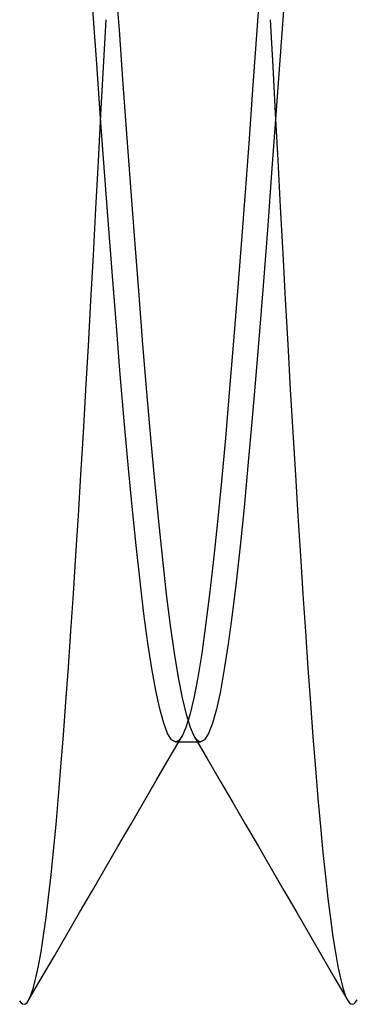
# Model space of a CAD drawing. Header units: millimetres. Extents: x 0 to 93, y -1.2 to 50.
# Tile 129 of 140: x 88.1 to 88.6, y 42.3 to 43.8. Entities that reach past the tile are written whole.
import ezdxf

# ---------------------------------------------------------------- set-up
doc = ezdxf.new("R2010")
doc.units = ezdxf.units.MM
doc.layers.add('MAIN-2', color=7, linetype='Continuous')

msp = doc.modelspace()

# ---------------------------------------------------------------- linework, layer by layer
at = {"layer": 'MAIN-2'}
for p, q in [((88.2453, 43.7847), (88.2393, 43.8677)), ((88.2453, 43.7847), (88.2393, 43.8677)), ((88.4607, 43.8665), (88.4547, 43.7836)), ((88.4607, 43.8665), (88.4547, 43.7836)), ((88.2108, 43.7327), (88.2048, 43.8157)), ((88.2108, 43.7327), (88.2048, 43.8157)), ((88.4952, 43.8139), (88.4892, 43.731)), ((88.4952, 43.8139), (88.4892, 43.731)), ((88.2211, 43.7277), (88.225, 43.8)), ((88.2211, 43.7277), (88.225, 43.8)), ((88.4751, 43.8), (88.4789, 43.7286)), ((88.4751, 43.8), (88.4789, 43.7286)), ((88.2513, 43.7018), (88.2453, 43.7847)), ((88.2513, 43.7018), (88.2453, 43.7847)), ((88.4547, 43.7836), (88.4487, 43.7007)), ((88.4547, 43.7836), (88.4487, 43.7007)), ((88.2168, 43.6501), (88.2108, 43.7327)), ((88.2168, 43.6501), (88.2108, 43.7327)), ((88.2172, 43.6556), (88.2211, 43.7277)), ((88.2172, 43.6556), (88.2211, 43.7277)), ((88.4789, 43.7286), (88.4827, 43.6571)), ((88.4789, 43.7286), (88.4827, 43.6571)), ((88.4892, 43.731), (88.4831, 43.6484)), ((88.4892, 43.731), (88.4831, 43.6484)), ((88.2573, 43.6194), (88.2513, 43.7018)), ((88.2573, 43.6194), (88.2513, 43.7018)), ((88.4487, 43.7007), (88.4427, 43.6184)), ((88.4487, 43.7007), (88.4427, 43.6184)), ((88.2134, 43.5838), (88.2172, 43.6556)), ((88.2134, 43.5838), (88.2172, 43.6556)), ((88.2228, 43.5684), (88.2168, 43.6501)), ((88.2228, 43.5684), (88.2168, 43.6501)), ((88.4831, 43.6484), (88.4771, 43.5667)), ((88.4831, 43.6484), (88.4771, 43.5667)), ((88.4827, 43.6571), (88.4866, 43.5858)), ((88.4827, 43.6571), (88.4866, 43.5858)), ((88.2633, 43.5381), (88.2573, 43.6194)), ((88.2633, 43.5381), (88.2573, 43.6194)), ((88.4427, 43.6184), (88.4367, 43.5372)), ((88.4427, 43.6184), (88.4367, 43.5372)), ((88.2096, 43.5123), (88.2134, 43.5838)), ((88.2096, 43.5123), (88.2134, 43.5838)), ((88.4866, 43.5858), (88.4903, 43.5147)), ((88.4866, 43.5858), (88.4903, 43.5147)), ((88.2288, 43.4881), (88.2228, 43.5684)), ((88.2288, 43.4881), (88.2228, 43.5684)), ((88.4771, 43.5667), (88.4711, 43.4863)), ((88.4771, 43.5667), (88.4711, 43.4863)), ((88.2693, 43.4583), (88.2633, 43.5381)), ((88.2693, 43.4583), (88.2633, 43.5381)), ((88.4367, 43.5372), (88.4307, 43.4574)), ((88.4367, 43.5372), (88.4307, 43.4574)), ((88.2058, 43.4415), (88.2096, 43.5123)), ((88.2058, 43.4415), (88.2096, 43.5123)), ((88.4903, 43.5147), (88.4941, 43.444)), ((88.4903, 43.5147), (88.4941, 43.444)), ((88.2348, 43.4095), (88.2288, 43.4881)), ((88.2348, 43.4095), (88.2288, 43.4881)), ((88.4711, 43.4863), (88.4651, 43.4078)), ((88.4711, 43.4863), (88.4651, 43.4078)), ((88.2753, 43.3806), (88.2693, 43.4583)), ((88.2753, 43.3806), (88.2693, 43.4583)), ((88.4307, 43.4574), (88.4247, 43.3797)), ((88.4307, 43.4574), (88.4247, 43.3797)), ((88.202, 43.3717), (88.2058, 43.4415)), ((88.202, 43.3717), (88.2058, 43.4415)), ((88.4941, 43.444), (88.4979, 43.3741)), ((88.4941, 43.444), (88.4979, 43.3741)), ((88.2408, 43.3332), (88.2348, 43.4095)), ((88.2408, 43.3332), (88.2348, 43.4095)), ((88.4651, 43.4078), (88.4591, 43.3315)), ((88.4651, 43.4078), (88.4591, 43.3315)), ((88.2813, 43.3052), (88.2753, 43.3806)), ((88.2813, 43.3052), (88.2753, 43.3806)), ((88.4247, 43.3797), (88.4187, 43.3044)), ((88.4247, 43.3797), (88.4187, 43.3044)), ((88.1982, 43.3031), (88.202, 43.3717)), ((88.1982, 43.3031), (88.202, 43.3717)), ((88.4979, 43.3741), (88.5017, 43.3051)), ((88.4979, 43.3741), (88.5017, 43.3051)), ((88.2468, 43.2596), (88.2408, 43.3332)), ((88.2468, 43.2596), (88.2408, 43.3332)), ((88.4591, 43.3315), (88.4531, 43.2579)), ((88.4591, 43.3315), (88.4531, 43.2579)), ((88.1944, 43.2361), (88.1982, 43.3031)), ((88.1944, 43.2361), (88.1982, 43.3031)), ((88.2873, 43.2326), (88.2813, 43.3052)), ((88.2873, 43.2326), (88.2813, 43.3052)), ((88.4187, 43.3044), (88.4127, 43.2319)), ((88.4187, 43.3044), (88.4127, 43.2319)), ((88.5017, 43.3051), (88.5055, 43.2373)), ((88.5017, 43.3051), (88.5055, 43.2373)), ((88.2528, 43.189), (88.2468, 43.2596)), ((88.2528, 43.189), (88.2468, 43.2596)), ((88.4531, 43.2579), (88.4471, 43.1874)), ((88.4531, 43.2579), (88.4471, 43.1874)), ((88.1907, 43.1706), (88.1944, 43.2361)), ((88.1907, 43.1706), (88.1944, 43.2361)), ((88.2933, 43.1632), (88.2873, 43.2326)), ((88.2933, 43.1632), (88.2873, 43.2326)), ((88.4127, 43.2319), (88.4067, 43.1626)), ((88.4127, 43.2319), (88.4067, 43.1626)), ((88.5055, 43.2373), (88.5094, 43.171)), ((88.5055, 43.2373), (88.5094, 43.171)), ((88.2588, 43.1217), (88.2528, 43.189)), ((88.2588, 43.1217), (88.2528, 43.189)), ((88.4471, 43.1874), (88.4411, 43.1203)), ((88.4471, 43.1874), (88.4411, 43.1203)), ((88.1869, 43.1068), (88.1907, 43.1706)), ((88.1869, 43.1068), (88.1907, 43.1706)), ((88.5094, 43.171), (88.5133, 43.1065)), ((88.5094, 43.171), (88.5133, 43.1065)), ((88.2993, 43.0973), (88.2933, 43.1632)), ((88.2993, 43.0973), (88.2933, 43.1632)), ((88.4067, 43.1626), (88.4007, 43.0969)), ((88.4067, 43.1626), (88.4007, 43.0969)), ((88.2648, 43.0583), (88.2588, 43.1217)), ((88.2648, 43.0583), (88.2588, 43.1217)), ((88.1831, 43.0447), (88.1869, 43.1068)), ((88.1831, 43.0447), (88.1869, 43.1068)), ((88.4411, 43.1203), (88.4351, 43.0571)), ((88.4411, 43.1203), (88.4351, 43.0571)), ((88.5133, 43.1065), (88.5171, 43.044)), ((88.5133, 43.1065), (88.5171, 43.044)), ((88.3053, 43.0355), (88.2993, 43.0973)), ((88.3053, 43.0355), (88.2993, 43.0973)), ((88.4007, 43.0969), (88.3947, 43.0351)), ((88.4007, 43.0969), (88.3947, 43.0351)), ((88.2708, 42.9991), (88.2648, 43.0583)), ((88.2708, 42.9991), (88.2648, 43.0583)), ((88.4351, 43.0571), (88.4291, 42.998)), ((88.4351, 43.0571), (88.4291, 42.998)), ((88.1793, 42.9842), (88.1831, 43.0447)), ((88.1793, 42.9842), (88.1831, 43.0447)), ((88.3113, 42.9779), (88.3053, 43.0355)), ((88.3113, 42.9779), (88.3053, 43.0355)), ((88.3947, 43.0351), (88.3887, 42.9776)), ((88.3947, 43.0351), (88.3887, 42.9776)), ((88.5171, 43.044), (88.521, 42.9835)), ((88.5171, 43.044), (88.521, 42.9835)), ((88.2768, 42.9445), (88.2708, 42.9991)), ((88.2768, 42.9445), (88.2708, 42.9991)), ((88.4291, 42.998), (88.4231, 42.9434)), ((88.4291, 42.998), (88.4231, 42.9434)), ((88.1755, 42.9256), (88.1793, 42.9842)), ((88.1755, 42.9256), (88.1793, 42.9842)), ((88.3173, 42.9251), (88.3113, 42.9779)), ((88.3173, 42.9251), (88.3113, 42.9779)), ((88.3887, 42.9776), (88.3827, 42.9248)), ((88.3887, 42.9776), (88.3827, 42.9248)), ((88.521, 42.9835), (88.5248, 42.9248)), ((88.521, 42.9835), (88.5248, 42.9248)), ((88.2828, 42.8949), (88.2768, 42.9445)), ((88.2828, 42.8949), (88.2768, 42.9445)), ((88.4231, 42.9434), (88.4171, 42.8938)), ((88.4231, 42.9434), (88.4171, 42.8938)), ((88.1717, 42.8687), (88.1755, 42.9256)), ((88.1717, 42.8687), (88.1755, 42.9256)), ((88.3233, 42.8774), (88.3173, 42.9251)), ((88.3233, 42.8774), (88.3173, 42.9251)), ((88.3827, 42.9248), (88.3767, 42.8771)), ((88.3827, 42.9248), (88.3767, 42.8771)), ((88.5248, 42.9248), (88.5286, 42.8678)), ((88.5248, 42.9248), (88.5286, 42.8678)), ((88.2888, 42.8505), (88.2828, 42.8949)), ((88.2888, 42.8505), (88.2828, 42.8949)), ((88.4171, 42.8938), (88.4111, 42.8494)), ((88.4171, 42.8938), (88.4111, 42.8494)), ((88.1678, 42.8137), (88.1717, 42.8687)), ((88.1678, 42.8137), (88.1717, 42.8687)), ((88.3293, 42.8351), (88.3233, 42.8774)), ((88.3293, 42.8351), (88.3233, 42.8774)), ((88.3767, 42.8771), (88.3707, 42.8347)), ((88.3767, 42.8771), (88.3707, 42.8347)), ((88.5286, 42.8678), (88.5324, 42.8124)), ((88.5286, 42.8678), (88.5324, 42.8124)), ((88.2948, 42.8115), (88.2888, 42.8505)), ((88.2948, 42.8115), (88.2888, 42.8505)), ((88.4111, 42.8494), (88.4051, 42.8106)), ((88.4111, 42.8494), (88.4051, 42.8106)), ((88.3353, 42.7981), (88.3293, 42.8351)), ((88.3353, 42.7981), (88.3293, 42.8351)), ((88.3707, 42.8347), (88.3647, 42.7979)), ((88.3707, 42.8347), (88.3647, 42.7979)), ((88.164, 42.7607), (88.1678, 42.8137)), ((88.164, 42.7607), (88.1678, 42.8137)), ((88.3008, 42.7781), (88.2948, 42.8115)), ((88.3008, 42.7781), (88.2948, 42.8115)), ((88.4051, 42.8106), (88.3991, 42.7773)), ((88.4051, 42.8106), (88.3991, 42.7773)), ((88.5324, 42.8124), (88.5362, 42.7589)), ((88.5324, 42.8124), (88.5362, 42.7589)), ((88.3413, 42.7669), (88.3353, 42.7981)), ((88.3413, 42.7669), (88.3353, 42.7981)), ((88.3647, 42.7979), (88.3587, 42.7667)), ((88.3647, 42.7979), (88.3587, 42.7667)), ((88.3068, 42.7504), (88.3008, 42.7781)), ((88.3068, 42.7504), (88.3008, 42.7781)), ((88.3991, 42.7773), (88.3931, 42.7498)), ((88.3991, 42.7773), (88.3931, 42.7498)), ((88.3474, 42.7414), (88.3413, 42.7669)), ((88.3474, 42.7414), (88.3413, 42.7669)), ((88.3587, 42.7667), (88.3527, 42.7413)), ((88.3587, 42.7667), (88.3527, 42.7413)), ((88.1602, 42.7101), (88.164, 42.7607)), ((88.1602, 42.7101), (88.164, 42.7607)), ((88.3128, 42.7286), (88.3068, 42.7504)), ((88.3128, 42.7286), (88.3068, 42.7504)), ((88.3931, 42.7498), (88.3871, 42.7282)), ((88.3931, 42.7498), (88.3871, 42.7282)), ((88.5362, 42.7589), (88.54, 42.7077)), ((88.5362, 42.7589), (88.54, 42.7077)), ((88.3527, 42.7413), (88.3467, 42.7219)), ((88.3527, 42.7413), (88.3467, 42.7219)), ((88.3534, 42.7218), (88.3474, 42.7414)), ((88.3534, 42.7218), (88.3474, 42.7414)), ((88.3188, 42.7128), (88.3128, 42.7286)), ((88.3188, 42.7128), (88.3128, 42.7286)), ((88.3467, 42.7219), (88.3407, 42.7085)), ((88.3467, 42.7219), (88.3407, 42.7085)), ((88.3594, 42.7084), (88.3534, 42.7218)), ((88.3594, 42.7084), (88.3534, 42.7218)), ((88.3871, 42.7282), (88.3811, 42.7126)), ((88.3871, 42.7282), (88.3811, 42.7126)), ((88.1564, 42.662), (88.1602, 42.7101)), ((88.1564, 42.662), (88.1602, 42.7101)), ((88.3248, 42.7032), (88.3188, 42.7128)), ((88.3248, 42.7032), (88.3188, 42.7128)), ((88.3211, 42.6749), (88.3407, 42.7085)), ((88.3211, 42.6749), (88.3407, 42.7085)), ((88.3308, 42.7), (88.3248, 42.7032)), ((88.3308, 42.7), (88.3248, 42.7032)), ((88.3357, 42.7022), (88.3341, 42.701)), ((88.3357, 42.7022), (88.3341, 42.701)), ((88.3374, 42.7038), (88.3357, 42.7022)), ((88.3374, 42.7038), (88.3357, 42.7022)), ((88.339, 42.7059), (88.3374, 42.7038)), ((88.339, 42.7059), (88.3374, 42.7038)), ((88.3407, 42.7085), (88.339, 42.7059)), ((88.3407, 42.7085), (88.339, 42.7059)), ((88.3593, 42.7083), (88.3789, 42.6748)), ((88.3593, 42.7083), (88.3789, 42.6748)), ((88.361, 42.7058), (88.3594, 42.7084)), ((88.361, 42.7058), (88.3594, 42.7084)), ((88.3626, 42.7038), (88.361, 42.7058)), ((88.3626, 42.7038), (88.361, 42.7058)), ((88.3642, 42.7021), (88.3626, 42.7038)), ((88.3642, 42.7021), (88.3626, 42.7038)), ((88.3658, 42.701), (88.3642, 42.7021)), ((88.3658, 42.701), (88.3642, 42.7021)), ((88.3751, 42.7032), (88.3691, 42.7)), ((88.3751, 42.7032), (88.3691, 42.7)), ((88.3811, 42.7126), (88.3751, 42.7032)), ((88.3811, 42.7126), (88.3751, 42.7032)), ((88.54, 42.7077), (88.5437, 42.6593)), ((88.54, 42.7077), (88.5437, 42.6593)), ((88.3325, 42.7003), (88.3308, 42.7)), ((88.3325, 42.7003), (88.3308, 42.7)), ((88.3308, 42.7), (88.334, 42.7)), ((88.3308, 42.7), (88.334, 42.7)), ((88.3341, 42.701), (88.3325, 42.7003)), ((88.3341, 42.701), (88.3325, 42.7003)), ((88.334, 42.7), (88.3372, 42.7)), ((88.334, 42.7), (88.3372, 42.7)), ((88.3372, 42.7), (88.3404, 42.7)), ((88.3372, 42.7), (88.3404, 42.7)), ((88.3404, 42.7), (88.3436, 42.7)), ((88.3404, 42.7), (88.3436, 42.7)), ((88.3436, 42.7), (88.3468, 42.7)), ((88.3436, 42.7), (88.3468, 42.7)), ((88.3468, 42.7), (88.3499, 42.7)), ((88.3468, 42.7), (88.3499, 42.7)), ((88.3499, 42.7), (88.3531, 42.7)), ((88.3499, 42.7), (88.3531, 42.7)), ((88.3531, 42.7), (88.3563, 42.7)), ((88.3531, 42.7), (88.3563, 42.7)), ((88.3563, 42.7), (88.3595, 42.7)), ((88.3563, 42.7), (88.3595, 42.7)), ((88.3595, 42.7), (88.3627, 42.7)), ((88.3595, 42.7), (88.3627, 42.7)), ((88.3627, 42.7), (88.3659, 42.7)), ((88.3627, 42.7), (88.3659, 42.7)), ((88.3675, 42.7003), (88.3658, 42.701)), ((88.3675, 42.7003), (88.3658, 42.701)), ((88.3659, 42.7), (88.369, 42.7)), ((88.3659, 42.7), (88.369, 42.7)), ((88.3691, 42.7), (88.3675, 42.7003)), ((88.3691, 42.7), (88.3675, 42.7003)), ((88.3016, 42.6413), (88.3211, 42.6749)), ((88.3016, 42.6413), (88.3211, 42.6749)), ((88.3789, 42.6748), (88.3984, 42.6412)), ((88.3789, 42.6748), (88.3984, 42.6412)), ((88.1527, 42.6166), (88.1564, 42.662)), ((88.1527, 42.6166), (88.1564, 42.662)), ((88.5437, 42.6593), (88.5475, 42.6138)), ((88.5437, 42.6593), (88.5475, 42.6138)), ((88.2821, 42.6077), (88.3016, 42.6413)), ((88.2821, 42.6077), (88.3016, 42.6413)), ((88.3984, 42.6412), (88.4179, 42.6076)), ((88.3984, 42.6412), (88.4179, 42.6076)), ((88.1489, 42.5739), (88.1527, 42.6166)), ((88.1489, 42.5739), (88.1527, 42.6166)), ((88.5475, 42.6138), (88.5513, 42.5711)), ((88.5475, 42.6138), (88.5513, 42.5711)), ((88.2626, 42.5742), (88.2821, 42.6077)), ((88.2626, 42.5742), (88.2821, 42.6077)), ((88.4179, 42.6076), (88.4374, 42.574)), ((88.4179, 42.6076), (88.4374, 42.574)), ((88.1452, 42.5341), (88.1489, 42.5739)), ((88.1452, 42.5341), (88.1489, 42.5739)), ((88.2431, 42.5406), (88.2626, 42.5742)), ((88.2431, 42.5406), (88.2626, 42.5742)), ((88.4374, 42.574), (88.4569, 42.5405)), ((88.4374, 42.574), (88.4569, 42.5405)), ((88.5513, 42.5711), (88.5552, 42.5315)), ((88.5513, 42.5711), (88.5552, 42.5315)), ((88.2236, 42.507), (88.2431, 42.5406)), ((88.2236, 42.507), (88.2431, 42.5406)), ((88.4569, 42.5405), (88.4764, 42.5069)), ((88.4569, 42.5405), (88.4764, 42.5069)), ((88.1414, 42.4972), (88.1452, 42.5341)), ((88.1414, 42.4972), (88.1452, 42.5341)), ((88.5552, 42.5315), (88.559, 42.4948)), ((88.5552, 42.5315), (88.559, 42.4948)), ((88.2042, 42.4735), (88.2236, 42.507)), ((88.2042, 42.4735), (88.2236, 42.507)), ((88.4764, 42.5069), (88.4958, 42.4734)), ((88.4764, 42.5069), (88.4958, 42.4734)), ((88.1376, 42.4634), (88.1414, 42.4972)), ((88.1376, 42.4634), (88.1414, 42.4972)), ((88.559, 42.4948), (88.5629, 42.4611)), ((88.559, 42.4948), (88.5629, 42.4611)), ((88.1338, 42.4325), (88.1376, 42.4634)), ((88.1338, 42.4325), (88.1376, 42.4634)), ((88.1847, 42.44), (88.2042, 42.4735)), ((88.1847, 42.44), (88.2042, 42.4735)), ((88.4958, 42.4734), (88.5153, 42.4398)), ((88.4958, 42.4734), (88.5153, 42.4398)), ((88.5629, 42.4611), (88.5667, 42.4306)), ((88.5629, 42.4611), (88.5667, 42.4306)), ((88.1299, 42.4047), (88.1338, 42.4325)), ((88.1299, 42.4047), (88.1338, 42.4325)), ((88.1653, 42.4065), (88.1847, 42.44)), ((88.1653, 42.4065), (88.1847, 42.44)), ((88.5153, 42.4398), (88.5347, 42.4064)), ((88.5153, 42.4398), (88.5347, 42.4064)), ((88.5667, 42.4306), (88.5705, 42.4031)), ((88.5667, 42.4306), (88.5705, 42.4031)), ((88.1261, 42.38), (88.1299, 42.4047)), ((88.1261, 42.38), (88.1299, 42.4047)), ((88.1459, 42.3731), (88.1653, 42.4065)), ((88.1459, 42.3731), (88.1653, 42.4065)), ((88.5347, 42.4064), (88.5541, 42.3729)), ((88.5347, 42.4064), (88.5541, 42.3729)), ((88.5705, 42.4031), (88.5743, 42.3788)), ((88.5705, 42.4031), (88.5743, 42.3788)), ((88.1222, 42.3585), (88.1261, 42.38)), ((88.1222, 42.3585), (88.1261, 42.38)), ((88.1265, 42.3396), (88.1459, 42.3731)), ((88.1265, 42.3396), (88.1459, 42.3731)), ((88.5541, 42.3729), (88.5736, 42.3394)), ((88.5541, 42.3729), (88.5736, 42.3394)), ((88.5743, 42.3788), (88.5781, 42.3577)), ((88.5743, 42.3788), (88.5781, 42.3577)), ((88.1184, 42.3404), (88.1222, 42.3585)), ((88.1184, 42.3404), (88.1222, 42.3585)), ((88.5781, 42.3577), (88.5818, 42.3398)), ((88.5781, 42.3577), (88.5818, 42.3398)), ((88.1071, 42.3062), (88.1265, 42.3396)), ((88.1071, 42.3062), (88.1265, 42.3396)), ((88.1146, 42.3256), (88.1184, 42.3404)), ((88.1146, 42.3256), (88.1184, 42.3404)), ((88.5736, 42.3394), (88.593, 42.3059)), ((88.5736, 42.3394), (88.593, 42.3059)), ((88.5818, 42.3398), (88.5855, 42.3252)), ((88.5818, 42.3398), (88.5855, 42.3252)), ((88.1071, 42.3061), (88.1108, 42.3142)), ((88.1071, 42.3061), (88.1108, 42.3142)), ((88.1108, 42.3142), (88.1146, 42.3256)), ((88.1108, 42.3142), (88.1146, 42.3256)), ((88.5855, 42.3252), (88.5892, 42.3139)), ((88.5855, 42.3252), (88.5892, 42.3139)), ((88.5892, 42.3139), (88.593, 42.3059)), ((88.5892, 42.3139), (88.593, 42.3059)), ((88.0935, 42.3055), (88.0958, 42.3024)), ((88.0935, 42.3055), (88.0958, 42.3024)), ((88.0958, 42.3024), (88.0981, 42.3006)), ((88.0958, 42.3024), (88.0981, 42.3006)), ((88.0981, 42.3006), (88.1003, 42.3001)), ((88.0981, 42.3006), (88.1003, 42.3001)), ((88.1003, 42.3001), (88.1026, 42.3009)), ((88.1003, 42.3001), (88.1026, 42.3009)), ((88.1026, 42.3009), (88.1049, 42.3029)), ((88.1026, 42.3009), (88.1049, 42.3029)), ((88.1049, 42.3029), (88.1071, 42.3061)), ((88.1049, 42.3029), (88.1071, 42.3061)), ((88.593, 42.3059), (88.5953, 42.3027)), ((88.593, 42.3059), (88.5953, 42.3027)), ((88.5953, 42.3027), (88.5977, 42.3008)), ((88.5953, 42.3027), (88.5977, 42.3008)), ((88.5977, 42.3008), (88.6001, 42.3002)), ((88.5977, 42.3008), (88.6001, 42.3002)), ((88.6001, 42.3002), (88.6025, 42.301)), ((88.6001, 42.3002), (88.6025, 42.301)), ((88.6025, 42.301), (88.6049, 42.3032)), ((88.6025, 42.301), (88.6049, 42.3032)), ((88.6049, 42.3032), (88.6073, 42.3067)), ((88.6049, 42.3032), (88.6073, 42.3067))]:
    msp.add_line(p, q, dxfattribs=at)

doc.saveas('drawing.dxf')
